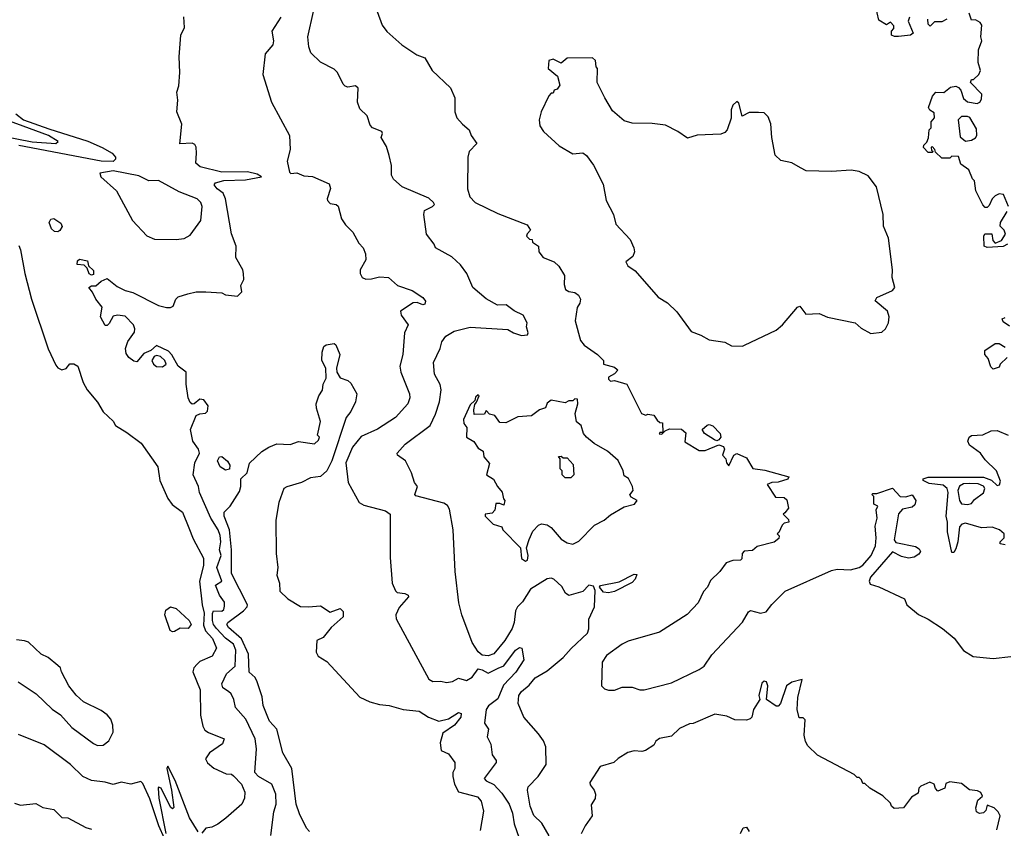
# Model space of a CAD drawing. Extents: x 2239805 to 2396427, y 665731 to 772158.
# Tile 142 of 256: x 2294691 to 2299681, y 717482 to 721583. Entities that reach past the tile are written whole.
import ezdxf

# ---------------------------------------------------------------- set-up
doc = ezdxf.new("R2010")
doc.units = 0

msp = doc.modelspace()

# ---------------------------------------------------------------- linework, layer by layer
at = {"layer": '0CON05XD'}
for points in [[(2296483.8, 721675), (2296528.8, 721555), (2296552.3, 721522.3), (2296627.5, 721455), (2296703.9, 721403.9), (2296745, 721390), (2296782.5, 721325), (2296875, 721237.5), (2296896.4, 721186.4), (2296896.7, 721115), (2296906.7, 721085), (2296935, 721052.5), (2296970, 721025), (2296980, 720995), (2297007.5, 720955), (2296970, 720915), (2296962.5, 720885), (2296960, 720725), (2296973.3, 720685), (2297000, 720655), (2297115, 720600), (2297263, 720543), (2297280, 720515), (2297263, 720497), (2297260, 720485), (2297275, 720470), (2297288.3, 720468.3), (2297290, 720455), (2297320, 720435), (2297322.5, 720405), (2297345, 720377.5), (2297400, 720355), (2297423, 720333), (2297452.5, 720285), (2297450.7, 720239.3), (2297456.7, 720215), (2297475, 720204), (2297505, 720200), (2297523.3, 720185), (2297533.3, 720165), (2297530, 720145), (2297517, 720123), (2297506.7, 720055), (2297533.3, 719955), (2297552.7, 719932.7), (2297620, 719885), (2297650, 719855), (2297650, 719835), (2297705, 719820), (2297719.3, 719809.3), (2297722.5, 719805), (2297705, 719787.5), (2297675, 719770), (2297675, 719760), (2297685, 719750), (2297705, 719752.5), (2297767.5, 719735), (2297842.5, 719585), (2297865, 719577.5), (2297875, 719582.5), (2297905, 719577.5), (2297921.7, 719551.7), (2297935, 719540), (2297948.3, 719538.3), (2297950, 719490), (2297935, 719490), (2297931.7, 719481.7), (2297945, 719480), (2297961.7, 719498.3), (2297985, 719507.5), (2298045, 719506.7), (2298067, 719487), (2298061.7, 719441.7), (2298135, 719397.5), (2298165, 719397.5), (2298235, 719427.5), (2298258, 719418), (2298262.5, 719405), (2298252.5, 719375), (2298270, 719355), (2298272.5, 719335), (2298285, 719320), (2298310, 719375), (2298325, 719382.5), (2298375, 719360), (2298406.4, 719306.4), (2298468.3, 719298.3), (2298590, 719265), (2298585, 719252.5), (2298535, 719237.5), (2298503.6, 719236.4), (2298480, 719225), (2298521.7, 719161.7), (2298565, 719160), (2298578.3, 719148.3), (2298587.5, 719105), (2298568.3, 719081.7), (2298560, 719075), (2298588.3, 719048.3), (2298590, 719035), (2298565, 719030), (2298555, 719020), (2298538.3, 718981.7), (2298530, 718975), (2298540, 718965), (2298538.3, 718951.7), (2298515, 718933.3), (2298428.3, 718911.7), (2298405, 718890), (2298363, 718887), (2298352.5, 718875), (2298351.7, 718848.3), (2298345, 718842.5), (2298305, 718840), (2298271.7, 718828.3), (2298240, 718785), (2298191.7, 718738.3), (2298177.5, 718705), (2298156.4, 718683.6), (2298130, 718625), (2298074.1, 718565.9), (2297933.9, 718476.1), (2297775, 718431.2), (2297745, 718416.2), (2297665, 718358.8), (2297642.5, 718325), (2297640, 718205), (2297655, 718190), (2297675, 718182.5), (2297705, 718182.5), (2297745, 718197.5), (2297795, 718197.5), (2297833.6, 718183.6), (2297856.4, 718183.6), (2297995, 718220), (2298135, 718286.7), (2298160, 718305), (2298198.3, 718361.7), (2298276, 718444), (2298355, 718526.7), (2298385, 718580), (2298395, 718586.7), (2298445, 718573.8), (2298475, 718580), (2298503, 718617), (2298570, 718685), (2298805, 718790), (2298835, 718796.7), (2298902, 718792), (2298945, 718804), (2298965, 718816.2), (2299006.2, 718865), (2299028.8, 718915), (2299032.5, 718955), (2299026.4, 719013.6), (2299037.5, 719055), (2299032.5, 719097.5), (2299040, 719115), (2299020, 719125), (2299020, 719165), (2299010, 719175), (2299015, 719180), (2299035, 719180), (2299115, 719207.5), (2299153.9, 719163.9), (2299183, 719163), (2299215, 719172.5), (2299232.5, 719145), (2299228.3, 719121.7), (2299215, 719110), (2299165, 719100), (2299145, 719077.5), (2299123.3, 718945), (2299131.2, 718931.2), (2299231.2, 718911.2), (2299249.7, 718899.7), (2299256.2, 718885), (2299248.1, 718871.9), (2299223.6, 718856.4), (2299195, 718852.2), (2299160.6, 718860.6), (2299115, 718883.3), (2299003.8, 718755), (2298996.7, 718735), (2299000.7, 718720.7), (2299045, 718706.7), (2299176, 718646), (2299187.5, 718615), (2299246.4, 718566.4), (2299295, 718543.3), (2299367.5, 718495), (2299426.4, 718446.4), (2299473.6, 718383.6), (2299523.6, 718353.6), (2299625, 718343.8), (2299715, 718352.5)], [(2299200, 721595), (2299193.3, 721575), (2299220, 721515), (2299206.4, 721503.6), (2299145, 721497.5), (2299125, 721497.5), (2299110, 721505), (2299110, 721525), (2299121.7, 721538.3), (2299121.7, 721551.7), (2299105, 721570), (2299085, 721557.5), (2299045, 721580), (2299028.8, 721655)], [(2296788.8, 720655), (2296765, 720677.5), (2296630, 720735), (2296585, 720773.3), (2296576.2, 720795), (2296576.4, 720843.6), (2296563.9, 720893.9), (2296549.5, 720939.5), (2296522.5, 720985), (2296530, 721005), (2296526.7, 721015), (2296480, 721035), (2296467, 721047), (2296452.5, 721095), (2296415, 721130), (2296403.3, 721165), (2296406.1, 721236.1), (2296393, 721247), (2296355, 721240), (2296340, 721245), (2296330, 721255), (2296302.5, 721315), (2296285, 721332.5), (2296215, 721367.5), (2296167.5, 721415), (2296156.2, 721445), (2296152, 721495), (2296180, 721625)], [(2299702.5, 720635), (2299677, 720697), (2299655, 720700), (2299635, 720690), (2299620, 720675), (2299605, 720640), (2299595, 720630), (2299585, 720630), (2299573, 720643), (2299537.5, 720715), (2299530, 720765), (2299520, 720775), (2299500.7, 720820.7), (2299460.7, 720850.7), (2299448.3, 720888.3), (2299415, 720890), (2299405, 720880), (2299365, 720880), (2299331.7, 720911.7), (2299330, 720925), (2299315, 720940), (2299310, 720935), (2299311.7, 720921.7), (2299320, 720915), (2299315, 720910), (2299295, 720910), (2299272.5, 720935), (2299273, 720947), (2299288.3, 720961.7), (2299297, 720983), (2299300, 721025), (2299310, 721035), (2299310, 721065), (2299327.5, 721085), (2299325, 721110), (2299303.6, 721123.6), (2299297, 721137), (2299316.7, 721195), (2299334.1, 721215.9), (2299375, 721213.3), (2299408.8, 721241.2), (2299435, 721246.2), (2299449.5, 721239.5), (2299461.2, 721225), (2299475, 721182.5), (2299495, 721166.7), (2299543, 721157), (2299557.5, 721165), (2299565, 721180), (2299567.5, 721205), (2299510, 721265), (2299515, 721280), (2299525, 721280), (2299552.5, 721305), (2299560, 721325), (2299548.8, 721365), (2299550.7, 721429.3), (2299567.5, 721475), (2299562.5, 721495), (2299567.5, 721555), (2299559.3, 721569.3), (2299535, 721582.5), (2299515, 721580), (2299502.5, 721615)], [(2295964.3, 717445), (2295980, 717565), (2295991.1, 717605), (2295989.4, 717655), (2295968.8, 717705), (2295900.8, 717745), (2295883.1, 717765), (2295890.6, 717885), (2295884.4, 717935), (2295836.9, 718035), (2295785.8, 718095), (2295776, 718136), (2295763.6, 718163.6), (2295750, 718175), (2295720, 718195), (2295716.2, 718215), (2295740, 718265), (2295784, 718305), (2295787.4, 718385), (2295775.5, 718415.5), (2295735, 718446.4), (2295689.4, 718495), (2295674, 718515), (2295668.3, 718535), (2295668.1, 718571.9), (2295673.8, 718585), (2295715, 718582.5), (2295725, 718592), (2295728.5, 718608.5), (2295728.7, 718628.7), (2295703.5, 718663.5), (2295684.4, 718715), (2295715.6, 718735), (2295690, 718805), (2295712.1, 718865), (2295704.4, 718895), (2295710.9, 718935), (2295707.4, 718967.4), (2295697.5, 718995), (2295659.5, 719055), (2295601.9, 719185), (2295597.8, 719215), (2295570, 719275), (2295578.9, 719335), (2295602.7, 719385), (2295597.1, 719405), (2295568.2, 719445), (2295557.1, 719505), (2295586.2, 719575), (2295605, 719584.3), (2295633.5, 719586.5), (2295643.1, 719596.9), (2295645.7, 719625), (2295625, 719654.8), (2295605, 719657.6), (2295575, 719634.5), (2295565, 719633.6), (2295555, 719641.5), (2295545.7, 719665), (2295535.5, 719735), (2295535.7, 719795.7), (2295495, 719825.3), (2295463, 719883), (2295445, 719902), (2295385, 719930), (2295356, 719905), (2295320.9, 719889.1), (2295285, 719847.5), (2295270.3, 719850.3), (2295245, 719870), (2295230.5, 719890.5), (2295226.9, 719915), (2295239, 719951), (2295272.4, 719997.6), (2295274.5, 720015), (2295267.8, 720035), (2295225, 720078.6), (2295186.1, 720083.9), (2295165, 720080), (2295145, 720042), (2295135, 720031.4), (2295125, 720031.4), (2295100, 720075), (2295110, 720125), (2295077.5, 720165), (2295060.7, 720200.7), (2295041.2, 720225), (2295055, 720233.3), (2295077, 720233), (2295105, 720257.5), (2295135, 720270), (2295185, 720230), (2295225, 720210), (2295265, 720200), (2295395, 720132.5), (2295435, 720122.5), (2295455, 720122.5), (2295469.3, 720130.7), (2295482.5, 720165), (2295495, 720177.5), (2295543, 720193), (2295585, 720202.5), (2295635, 720202.5), (2295715, 720197.5), (2295735, 720187.5), (2295795, 720180), (2295817, 720203), (2295812.5, 720235), (2295827.5, 720265), (2295826.2, 720295), (2295822, 720315), (2295787.4, 720377.4), (2295788.1, 720435), (2295765, 720497.5), (2295734.5, 720675), (2295722.4, 720702.4), (2295692, 720725), (2295676.7, 720745), (2295684.3, 720755.7), (2295725, 720767.5), (2295835, 720771.4), (2295917.5, 720785), (2295895, 720798.8), (2295845, 720812), (2295715, 720809.2), (2295605.7, 720835.7), (2295583.8, 720855), (2295588, 720905), (2295586.1, 720936.1), (2295579.3, 720949.3), (2295565, 720956.7), (2295503, 720953), (2295513, 721053), (2295487.5, 721115), (2295492.5, 721175), (2295487.5, 721215), (2295497, 721247), (2295502.5, 721315), (2295498.8, 721395), (2295507.5, 721505), (2295526.4, 721543.6), (2295523, 721597)], [(2296014, 721595), (2295968.8, 721525), (2295977.5, 721475), (2295974, 721455), (2295935, 721410), (2295924.2, 721305), (2295968, 721165), (2296057.8, 720995), (2296061.8, 720925), (2296046.7, 720865), (2296059.3, 720809.3), (2296065, 720803.3), (2296095, 720806.7), (2296130.7, 720790.7), (2296175, 720786.7), (2296259.5, 720749.5), (2296266.4, 720726.4), (2296248.8, 720675), (2296251.2, 720665), (2296265, 720650), (2296295, 720646.2), (2296305, 720637.5), (2296322.3, 720572.3), (2296342.3, 720542.3), (2296380, 720505), (2296409.5, 720449.5), (2296431.2, 720425), (2296443.3, 720395), (2296446.2, 720365), (2296416.2, 720315), (2296416, 720295), (2296426.2, 720275), (2296445, 720267.5), (2296475, 720268), (2296515, 720278.8), (2296560, 720275), (2296606.7, 720235), (2296679.7, 720209.7), (2296735, 720174), (2296747.5, 720155), (2296745, 720140), (2296735, 720136), (2296705, 720148), (2296685, 720147.5), (2296621.2, 720105), (2296624, 720085), (2296660, 720035), (2296642.2, 719995), (2296633.6, 719885), (2296617.3, 719825), (2296622.3, 719795), (2296666.2, 719685), (2296668, 719665), (2296658.8, 719635), (2296595.7, 719565), (2296505, 719506.5), (2296421.8, 719468.2), (2296377.8, 719415), (2296343.8, 719335), (2296356.5, 719235), (2296411.9, 719135), (2296435, 719120.5), (2296545, 719091.9), (2296568, 719075), (2296568.8, 718855), (2296579.6, 718725), (2296595.5, 718685.5), (2296605, 718678), (2296643.3, 718673.3), (2296660, 718665), (2296662.5, 718655), (2296615, 718602.5), (2296598, 718565), (2296600, 718545), (2296765, 718238.8), (2296785, 718226), (2296825, 718228.8), (2296855, 718221.2), (2296885, 718226.7), (2296915, 718243.3), (2296955, 718231.2), (2296985, 718248.8), (2297015, 718290), (2297035, 718285.7), (2297065, 718268.1), (2297116.2, 718293.8), (2297145, 718305.7), (2297204.3, 718385), (2297225, 718398.8), (2297236.1, 718396.1), (2297246.6, 718336.6), (2297205.6, 718274.4), (2297142.5, 718207.5), (2297115, 718138.5), (2297066.7, 718103.3), (2297055.5, 718085), (2297046.2, 718015), (2297067.5, 717985), (2297060, 717945), (2297078.6, 717908.6), (2297085.8, 717855), (2297106, 717825), (2297106.2, 717815), (2297045.8, 717735), (2297055, 717722.2), (2297093.8, 717703.8), (2297135, 717660), (2297171.5, 717605), (2297188.3, 717558.3), (2297196.4, 717505), (2297222.5, 717432.5)], [(2299390, 721585), (2299365, 721572.5), (2299328.3, 721571.7), (2299305, 721550), (2299295, 721560), (2299293.3, 721585)], [(2298355, 719927.5), (2298365, 719932.5), (2298525, 720007.5), (2298557.5, 720035), (2298632.5, 720125), (2298645, 720130), (2298675, 720090), (2298743, 720093), (2298785, 720073.3), (2298925, 720046), (2298955, 720018), (2299005, 719990.8), (2299061.2, 719998.8), (2299079.2, 720015), (2299094.2, 720045), (2299097.5, 720075), (2299090, 720105), (2299027, 720157), (2299035, 720173.3), (2299115, 720210), (2299126.7, 720225), (2299112.9, 720275), (2299114.3, 720315), (2299093.8, 720475), (2299068.8, 720535), (2299068, 720595), (2299034, 720735), (2298991.7, 720791.7), (2298945, 720813.3), (2298905, 720818.8), (2298805, 720813.3), (2298677, 720817), (2298648.3, 720831.7), (2298605, 720857.5), (2298548.3, 720868.3), (2298520, 720895), (2298502.5, 720985), (2298497.5, 721055), (2298485, 721090), (2298465, 721110), (2298435, 721112.5), (2298388.3, 721111.7), (2298353, 721093), (2298335, 721160), (2298325, 721167.5), (2298305, 721150), (2298296.7, 721125), (2298296.4, 721083.6), (2298276.7, 721025), (2298265, 721010), (2298245, 721002.5), (2298125, 720996.7), (2298075, 720982.5), (2298026.1, 721016.1), (2297965, 721047.5), (2297896.7, 721056.7), (2297795, 721057.5), (2297755, 721070), (2297695, 721120), (2297656.7, 721186.7), (2297617.5, 721265), (2297620, 721335), (2297613, 721343), (2297610, 721375), (2297595, 721390), (2297465, 721387.5), (2297435, 721362.5), (2297395, 721382.5), (2297373.3, 721375), (2297370, 721335), (2297416.1, 721296.1), (2297429.3, 721250.7), (2297415, 721230), (2297400, 721225), (2297395, 721210), (2297385, 721210), (2297373, 721197), (2297333.3, 721115), (2297323.3, 721075), (2297327.5, 721045), (2297346.7, 721015), (2297425, 720943.3), (2297495, 720902.5), (2297545, 720907.5), (2297563.3, 720893.3), (2297598.8, 720845), (2297648, 720748), (2297664, 720665), (2297700, 720595), (2297712.5, 720545), (2297785, 720467.5), (2297803.3, 720425), (2297806.7, 720405), (2297798.3, 720381.7), (2297762.5, 720355), (2297773.8, 720335), (2297809.7, 720309.7), (2297927.5, 720175), (2297975, 720147.5), (2298021.7, 720101.7), (2298095, 720001.2), (2298143.6, 719983.6), (2298185, 719960), (2298265, 719947.5), (2298298.3, 719928.3), (2298355, 719927.5)], [(2294875, 720954.6), (2294886.2, 720965), (2294836.7, 720995), (2294528.3, 721108.3), (2294485, 721112.6), (2294466.3, 721095), (2294466.7, 721075), (2294481.3, 721035), (2294495, 721018.5), (2294511.1, 721011.1), (2294755, 720962.7), (2294875, 720954.6)], [(2294671.2, 721105), (2294710.6, 721075), (2294838.9, 721028.9), (2295035.9, 720965.9), (2295109.2, 720935), (2295159.2, 720905), (2295176, 720885), (2295176.7, 720875), (2295165.6, 720864.4), (2295105, 720864.6), (2294686.2, 720945)], [(2299485, 720967.5), (2299515, 720972.5), (2299536, 720984), (2299542.5, 720995), (2299540, 721030), (2299506.4, 721086.4), (2299495, 721092.5), (2299465, 721092.5), (2299447.5, 721075), (2299458.3, 720988.3), (2299485, 720967.5)], [(2295485, 720468), (2295525, 720473.8), (2295555, 720490), (2295608.8, 720565), (2295616.7, 720635), (2295608.8, 720655), (2295590, 720675), (2295500.2, 720710.2), (2295395, 720766.9), (2295345, 720765.5), (2295295, 720791.2), (2295165, 720815.5), (2295096.7, 720805), (2295103.3, 720785), (2295182.5, 720715), (2295262.5, 720565), (2295335, 720486.7), (2295375, 720470), (2295485, 720468)], [(2297375, 717443.8), (2297337.9, 717507.9), (2297296.8, 717546.8), (2297278.6, 717595), (2297264, 717675), (2297267.7, 717692.3), (2297318.8, 717745), (2297358.8, 717805), (2297358, 717895), (2297345.7, 717925.7), (2297320.5, 717960.5), (2297246.4, 718046.4), (2297218, 718115), (2297221.2, 718155), (2297234.1, 718175.9), (2297272.7, 718207.3), (2297303.3, 718245), (2297365, 718280), (2297445, 718347.5), (2297485.6, 718394.4), (2297568.7, 718471.3), (2297575.7, 718494.3), (2297575, 718542.5), (2297604.3, 718605), (2297608, 718688), (2297599.2, 718709.2), (2297575, 718714.2), (2297545, 718683.5), (2297475, 718662), (2297456.7, 718675), (2297438.3, 718708.3), (2297397.5, 718745), (2297385, 718750), (2297365, 718746.7), (2297280.6, 718695), (2297239.2, 718630.8), (2297214, 718605), (2297204.7, 718585), (2297197.5, 718525), (2297187.7, 718495), (2297150.3, 718435), (2297095, 718366.4), (2297065, 718356.4), (2297035, 718359.6), (2297015, 718376.9), (2296984, 718425), (2296932.7, 718565), (2296916.8, 718625), (2296898.2, 718785), (2296888.8, 718995), (2296870, 719100), (2296858.8, 719118.8), (2296841.2, 719131.2), (2296698.3, 719168.3), (2296693.8, 719175), (2296706.7, 719215), (2296692.5, 719235), (2296676.7, 719285), (2296646.7, 719345), (2296606.7, 719375), (2296603.6, 719383.6), (2296645, 719430), (2296770.8, 719525), (2296798.3, 719581.7), (2296819.4, 719645), (2296827.8, 719705), (2296822, 719732), (2296792.9, 719785), (2296789.2, 719845), (2296821.4, 719915), (2296830.2, 719949.8), (2296851.7, 719978.3), (2296893.9, 720003.9), (2296975, 720023.1), (2297165, 720011.2), (2297194.5, 719994.5), (2297235, 719981.9), (2297265, 719984), (2297268, 719995), (2297260, 720025), (2297262.5, 720045), (2297243.3, 720085), (2297196.4, 720106.4), (2297157, 720137), (2297112.5, 720135), (2297055, 720167.1), (2296987.5, 720225), (2296956.9, 720295), (2296925, 720340), (2296880.5, 720380.5), (2296798.8, 720425), (2296791.2, 720445), (2296752.5, 720495), (2296740, 720595), (2296743.3, 720615), (2296783.3, 720635), (2296793.3, 720645), (2296788.8, 720655)], [(2299697.5, 720445), (2299675, 720433.3), (2299595, 720427.5), (2299580, 720435), (2299577.5, 720485), (2299583, 720497), (2299617.5, 720497.5), (2299623, 720463), (2299635, 720450), (2299666.4, 720463.6), (2299687.5, 720495), (2299680, 720515), (2299660, 720535), (2299662.5, 720555), (2299695, 720610)], [(2294885, 720507.5), (2294868.3, 720508.3), (2294852.1, 720522.1), (2294841.4, 720555), (2294848.3, 720571.7), (2294865, 720574.3), (2294900.3, 720550.3), (2294906.1, 720533.9), (2294895, 720514), (2294885, 720507.5)], [(2294687.6, 720437.6), (2294695.8, 720415), (2294717.3, 720295), (2294751.9, 720165), (2294835, 719914.3), (2294875, 719830), (2294885, 719816.7), (2294905, 719807.5), (2294926.4, 719813.6), (2294945, 719837.5), (2294965, 719837.5), (2294986.4, 719826.4), (2295013.6, 719743.6), (2295032.5, 719705), (2295085, 719643.3), (2295115, 719593.3), (2295165, 719547.5), (2295177.5, 719525), (2295235, 719490), (2295306.7, 719435), (2295391.2, 719315), (2295400.8, 719245), (2295442.5, 719155), (2295464.5, 719124.5), (2295516.2, 719085), (2295548, 719005), (2295569.7, 718949.7), (2295622.1, 718852.1), (2295623.3, 718815), (2295603.3, 718735), (2295615.2, 718615), (2295626.8, 718573.2), (2295622.4, 718512.4), (2295633.4, 718483.4), (2295668.9, 718445), (2295689.2, 718395), (2295666.2, 718355), (2295605, 718328), (2295590, 718315), (2295573.8, 718295), (2295568.8, 718275), (2295605.6, 718185), (2295608, 718055), (2295619.2, 717999.2), (2295630.3, 717980.3), (2295647.3, 717967.3), (2295727.5, 717935), (2295719.3, 717910.7), (2295652.5, 717865), (2295632.5, 717835), (2295643.6, 717813.6), (2295675, 717786.7), (2295738.3, 717758.3), (2295765, 717756), (2295775, 717748.8), (2295816.2, 717705), (2295832.5, 717665), (2295830, 717635), (2295816.7, 717605), (2295736, 717534), (2295695, 717502.5), (2295665, 717487.5), (2295635, 717482.5), (2295615, 717457.5)], [(2295055, 720287.5), (2295044.1, 720294.1), (2295032.5, 720322.5), (2295018.3, 720338.3), (2294981.7, 720341.7), (2294985, 720360), (2294995, 720367.5), (2295035, 720360), (2295040, 720335), (2295065, 720310), (2295065, 720290), (2295055, 720287.5)], [(2299708.3, 720028.3), (2299675, 720050), (2299670, 720065), (2299685, 720072.5)], [(2296160, 717465), (2296145, 717482.5), (2296108.8, 717555), (2296093.1, 717605), (2296071.1, 717785), (2296024.2, 717865), (2295994.5, 717984.5), (2295958, 718025), (2295948, 718045), (2295925.7, 718105), (2295919.4, 718149.4), (2295895.4, 718225.4), (2295885, 718246), (2295854.6, 718274.6), (2295850, 718365), (2295815, 718442.9), (2295749.9, 718499.9), (2295740.6, 718515), (2295745.6, 718525), (2295825.7, 718585), (2295844.3, 718605), (2295845.6, 718615), (2295764.7, 718775), (2295764.3, 718895), (2295754.3, 718995), (2295728, 719065), (2295727.5, 719085), (2295757.8, 719115), (2295805, 719190), (2295811.5, 719215), (2295811.2, 719255), (2295843.3, 719285), (2295855.8, 719334.2), (2295917.6, 719392.4), (2295953.3, 719415), (2295995, 719431.4), (2296062, 719428), (2296105, 719444), (2296185, 719432.5), (2296205, 719450), (2296210, 719465), (2296200, 719475), (2296215.8, 719545), (2296195, 719612.5), (2296194.4, 719635), (2296208, 719675), (2296225.6, 719704.4), (2296228.8, 719735), (2296243.8, 719765), (2296242, 719815), (2296222.9, 719855), (2296224.1, 719895.9), (2296233.3, 719925), (2296245, 719933.3), (2296285, 719940), (2296293, 719933), (2296313.8, 719885), (2296296, 719815), (2296298, 719795), (2296315, 719766.2), (2296355, 719752.5), (2296368.8, 719738.8), (2296400, 719685), (2296392.5, 719645), (2296368.8, 719595), (2296346.2, 719565), (2296273.5, 719345), (2296247.8, 719295), (2296215, 719265.5), (2296165, 719260), (2296120, 719235), (2296045.5, 719214.5), (2296030, 719205), (2296005.4, 719135), (2295990, 719045), (2295990.8, 718875), (2295999.7, 718805), (2295994.8, 718765), (2296008.4, 718725), (2296009.6, 718685), (2296050, 718645), (2296115, 718606.5), (2296155, 718604.6)], [(2299695, 719870), (2299660, 719835), (2299655, 719820), (2299625, 719810), (2299613, 719823), (2299600, 719865), (2299583.3, 719885), (2299582.5, 719905), (2299635, 719940), (2299655, 719940), (2299685, 719922.5)], [(2295415, 719822.8), (2295434.4, 719835), (2295426.8, 719855), (2295404.4, 719875), (2295385, 719879.2), (2295372.7, 719875), (2295361.1, 719855), (2295369.6, 719835), (2295385, 719824.2), (2295415, 719822.8)], [(2297255, 718837.5), (2297265, 718842.5), (2297267.5, 718865), (2297260, 718905), (2297273, 718947), (2297291.7, 718988.3), (2297320, 719020), (2297335, 719026.2), (2297365, 719021.2), (2297385, 719006.7), (2297435, 718948.8), (2297465, 718930), (2297495, 718922.5), (2297525, 718937.5), (2297605, 719020), (2297653.3, 719045), (2297685, 719071.2), (2297755, 719112.5), (2297807.5, 719125), (2297820, 719145), (2297790.7, 719160.7), (2297783, 719173), (2297800, 719195), (2297796.7, 719215), (2297776.1, 719256.1), (2297755, 719270), (2297750, 719295), (2297725, 719347.5), (2297670, 719395), (2297602.7, 719432.7), (2297563.3, 719465), (2297548.8, 719485), (2297537.5, 719525), (2297513.9, 719543.9), (2297506.7, 719585), (2297520, 719635), (2297518.3, 719658.3), (2297505, 719660), (2297495, 719650), (2297475, 719650), (2297455, 719640), (2297385, 719652.5), (2297365, 719637.5), (2297356.4, 719613.6), (2297325, 719603.8), (2297285, 719573.3), (2297215, 719568.8), (2297155, 719537.5), (2297125, 719540), (2297100, 719575), (2297073, 719583), (2297055, 719600), (2297047, 719583), (2296995, 719580), (2296992.5, 719605), (2296998.3, 719631.7), (2297007, 719643), (2297020, 719675), (2297015, 719680), (2297001.7, 719668.3), (2296998.3, 719651.7), (2296975, 719630), (2296940, 719555), (2296942.5, 719535), (2296957.5, 719515), (2296956.1, 719466.1), (2296993.3, 719443.3), (2297015, 719410), (2297040, 719395), (2297043.3, 719365), (2297071.7, 719331.7), (2297057.5, 719275), (2297093, 719253), (2297112.5, 719215), (2297137, 719187), (2297143, 719153), (2297150, 719145), (2297145, 719120), (2297125, 719130), (2297105, 719130), (2297100, 719095), (2297085, 719080), (2297050, 719075), (2297050, 719065), (2297090, 719025), (2297135, 719010), (2297140, 718995), (2297230, 718905), (2297235, 718850), (2297255, 718837.5)], [(2298225, 719446.7), (2298211.7, 719451.7), (2298162.5, 719485), (2298150, 719505), (2298175, 719526.7), (2298185, 719530), (2298203.6, 719523.6), (2298241.2, 719485), (2298243.8, 719465), (2298235, 719452.5), (2298225, 719446.7)], [(2299685, 718920), (2299660, 718925), (2299660, 718935), (2299680, 718955), (2299680, 718975), (2299656.1, 718996.1), (2299619.3, 719009.3), (2299566.4, 719006.4), (2299485, 719030), (2299466.4, 719023.6), (2299455, 719010), (2299446.2, 718935), (2299435, 718900), (2299425, 718880), (2299415, 718880), (2299394, 718985), (2299393.9, 719033.9), (2299386.2, 719065), (2299396, 719185), (2299391.2, 719205), (2299371.7, 719221.7), (2299300.7, 719230.7), (2299270, 719245), (2299270, 719255), (2299295, 719262.5), (2299575, 719263.3), (2299617, 719247), (2299645, 719220), (2299657, 719223), (2299661.7, 719241.7), (2299642.5, 719295), (2299585, 719351.2), (2299561.2, 719385), (2299504.3, 719424.3), (2299496, 719445), (2299503.8, 719466.2), (2299515, 719473.3), (2299573, 719477), (2299615, 719497.5), (2299645, 719500), (2299700, 719475)], [(2295735, 719298.9), (2295707.9, 719315), (2295693.5, 719345), (2295704, 719365), (2295715, 719366.7), (2295745, 719343.3), (2295755.7, 719324.3), (2295755, 719302.5), (2295735, 719298.9)], [(2297485, 719260), (2297455, 719260), (2297440, 719275), (2297440, 719295), (2297430, 719305), (2297430, 719355), (2297421.7, 719368.3), (2297435, 719370), (2297445, 719360), (2297465, 719360), (2297497, 719327), (2297500, 719275), (2297485, 719260)], [(2299495, 719123.3), (2299515, 719130), (2299530, 719150), (2299576.4, 719183.6), (2299583.3, 719205), (2299576.4, 719216.4), (2299548.3, 719228.3), (2299505, 719231.2), (2299475, 719228.8), (2299455, 719216.7), (2299446.2, 719195), (2299454.2, 719144.2), (2299465, 719126.7), (2299495, 719123.3)], [(2297675, 718675.7), (2297650.3, 718680.3), (2297630, 718705), (2297635, 718712.5), (2297728.9, 718731.1), (2297805, 718770), (2297818.8, 718768.8), (2297810.8, 718745), (2297795, 718728), (2297705, 718683.1), (2297675, 718675.7)], [(2296155, 718604.6), (2296215, 718610.5), (2296265, 718578.6), (2296315, 718596.2), (2296330.7, 718580.7), (2296330, 718555), (2296269.3, 718500.7), (2296230, 718450), (2296196.7, 718435), (2296193.5, 718375), (2296204.4, 718355), (2296248.6, 718328.6), (2296415, 718147.1), (2296465, 718123.1), (2296515, 718110), (2296564.4, 718104.4), (2296635, 718084.5), (2296715, 718076.7), (2296762.5, 718045), (2296815, 718026), (2296865, 718036.9), (2296915, 718069.4), (2296928.8, 718065), (2296926.9, 718045), (2296895, 718005.8), (2296836.4, 717963.6), (2296822.9, 717915), (2296826.7, 717876.7), (2296865, 717858.8), (2296895.8, 717815), (2296895.8, 717785.8), (2296885.7, 717764.3), (2296885.7, 717744.3), (2296895.5, 717705), (2296915, 717667.5), (2297010.9, 717640.9), (2297029.8, 717619.8), (2297041.2, 717568.8), (2297025, 717470)], [(2295465, 718477.5), (2295453.3, 718485), (2295427.5, 718565), (2295431.3, 718588.7), (2295455, 718605.8), (2295485, 718597.5), (2295550, 718535), (2295560, 718515), (2295545.4, 718494.6), (2295505, 718497.5), (2295475, 718480), (2295465, 718477.5)], [(2295085, 717901.2), (2295115, 717903.8), (2295143.3, 717925), (2295165, 717970), (2295163.3, 718005), (2295152.5, 718035), (2295135, 718057.5), (2295105, 718080), (2295015, 718123.3), (2294977, 718157), (2294940, 718205), (2294902.5, 718275), (2294897.5, 718295), (2294885, 718307.5), (2294835, 718347.5), (2294800, 718365), (2294736.1, 718426.1), (2294715, 718432.5), (2294675, 718437.5)], [(2294684.3, 718224.3), (2294773.9, 718163.9), (2294855, 718086.2), (2294897.8, 718057.8), (2294955, 717993.8), (2295065, 717911.2), (2295085, 717901.2)], [(2299643.8, 717475), (2299660, 717545), (2299650, 717565), (2299630, 717585), (2299595, 717600), (2299587, 717573), (2299575, 717560), (2299555, 717557.5), (2299540, 717565), (2299537.5, 717585), (2299547.5, 717625), (2299570, 717645), (2299563, 717663), (2299545, 717672.5), (2299505, 717677.5), (2299465, 717710), (2299405, 717717.5), (2299385, 717710), (2299380, 717685), (2299345, 717670), (2299333, 717683), (2299326.4, 717706.4), (2299303.9, 717716.1), (2299257.5, 717695), (2299247.5, 717685), (2299245, 717660), (2299210.7, 717639.3), (2299170, 717585), (2299123, 717583), (2299110, 717595), (2299105, 717610), (2299066.4, 717646.4), (2299000, 717685), (2298975, 717710), (2298965, 717710), (2298958.3, 717728.3), (2298945, 717740), (2298935, 717740), (2298920, 717755), (2298735, 717852.5), (2298685, 717900), (2298673, 717923), (2298667.5, 717955), (2298671.7, 718031.7), (2298661.7, 718041.7), (2298641.7, 718041.7), (2298631.2, 718085), (2298634.2, 718145), (2298656.4, 718236.4), (2298605, 718223.1), (2298578, 718205), (2298547.5, 718115), (2298535, 718101.2), (2298525, 718101.2), (2298476.7, 718135), (2298482, 718205), (2298475.8, 718225), (2298465, 718228.8), (2298452.7, 718217.3), (2298437.5, 718155), (2298442.5, 718135), (2298410, 718085), (2298402.5, 718045), (2298393.6, 718036.4), (2298375, 718030), (2298315, 718032.5), (2298275, 718050), (2298215, 718060), (2298105, 718013.3), (2298085, 718012.5), (2298035, 717987.5), (2297995, 717948.8), (2297933, 717937), (2297915.9, 717924.1), (2297905, 717903.3), (2297863.6, 717876.4), (2297845, 717871.2), (2297805, 717874), (2297774, 717866), (2297725, 717836.7), (2297702.5, 717815), (2297633.9, 717796.1), (2297580, 717715), (2297581.7, 717701.7), (2297603.3, 717675), (2297610, 717655), (2297607.7, 717632.3), (2297588.3, 717601.7), (2297592.5, 717545), (2297556.7, 717495), (2297536.8, 717453.2)], [(2295425, 717430), (2295396.7, 717495), (2295351.1, 717631.1), (2295315, 717710), (2295305, 717720), (2295255, 717706.2), (2295205, 717716.7), (2295165, 717704), (2295125, 717715.7), (2295055, 717724.3), (2295011.2, 717745), (2294948, 717805), (2294815.6, 717905.6), (2294685, 717956.9)], [(2295595, 717463.8), (2295552.2, 717535), (2295478.6, 717725), (2295442.5, 717797.5), (2295437.5, 717785), (2295461.2, 717675), (2295471.7, 717588.3), (2295465, 717580), (2295455, 717590), (2295407.5, 717685), (2295395, 717690), (2295392.5, 717685), (2295396.7, 717635), (2295432.5, 717455)], [(2294665, 717610), (2294695, 717600), (2294773, 717607), (2294808.3, 717588.3), (2294865, 717577.5), (2294905, 717537.5), (2294935.9, 717535.9), (2295026.4, 717486.4), (2295055, 717477.5)], [(2298344.1, 717455.9), (2298357.5, 717485), (2298375, 717487.5), (2298388, 717465)]]:
    msp.add_lwpolyline(points, dxfattribs=at)

doc.saveas('drawing.dxf')
